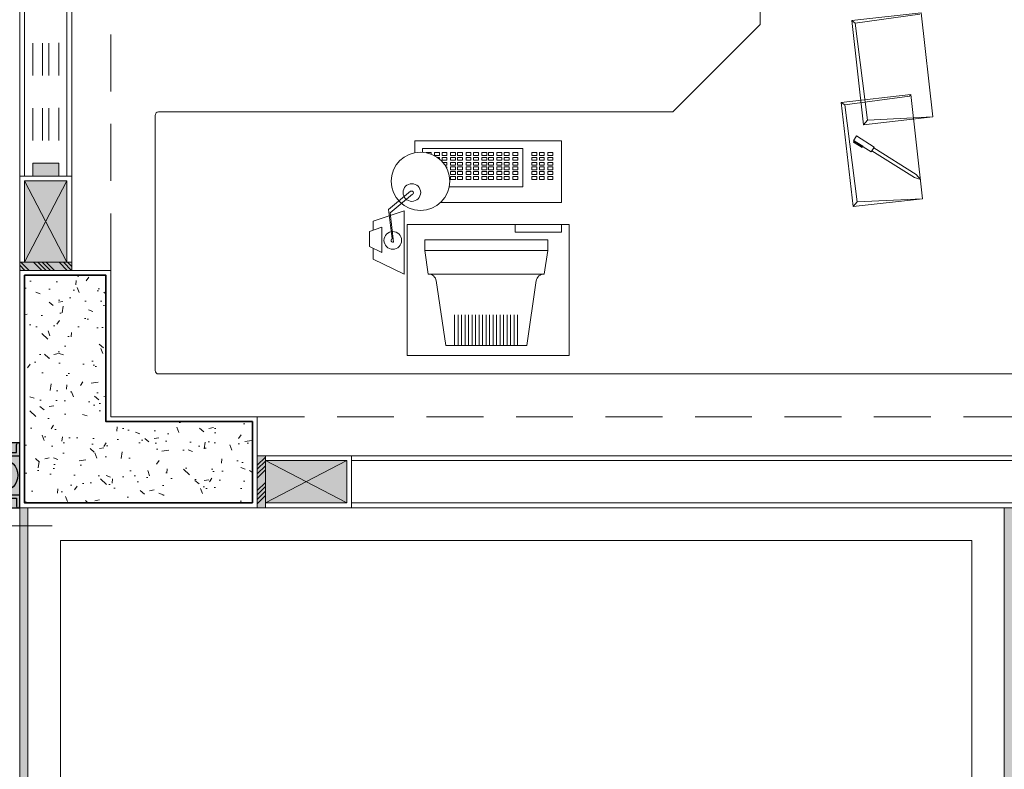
# Model space of a CAD drawing. Header units: millimetres. Extents: x -8931983 to 9630244, y 4 to 18563053.
# Tile 15 of 256: x 349103.76 to 349106.79, y 9281925.64 to 9281927.95. Entities that reach past the tile are written whole.
import ezdxf

# ---------------------------------------------------------------- set-up
doc = ezdxf.new("R2010")
doc.units = ezdxf.units.MM
for name, pattern in [('01 nivel$0$HIDDEN2', [0.1875, 0.125, -0.0625]), ('CONTINUA', [0]), ('DASHED2', [0.375, 0.25, -0.125])]:
    doc.linetypes.add(name, pattern=pattern)
for name, color, linetype, lineweight in [('.', 7, 'Continuous', 0), ('0_ CUNETAS', 151, 'Continuous', 5), ('0_MUROS 2 BAJOS', 150, 'Continuous', 9), ('0_PROYECCIONES 1', 1, 'DASHED2', 0), ('0_VANOS', 30, 'Continuous', 9), ('COLUMNAS', 3, 'Continuous', 35), ('COLUMNETAS TOP', 253, 'Continuous', 0), ('JUNTAS DE DILATACIÓN', 160, 'CONTINUA', 9), ('MURO', 133, 'Continuous', 15), ('TARRAJEO', 32, 'Continuous', 0), ('vereda', 254, 'Continuous', 5)]:
    doc.layers.add(name, color=color, linetype=linetype, lineweight=lineweight)
for name, color, linetype, lineweight, true_color in [('0_COLUMNA ACHURADO', 250, 'Continuous', 0, 0x363636), ('0_TEXTURA PISOS', 252, 'Continuous', 0, 0x8c8c8c), ('LMOBILIARIO', 252, 'Continuous', 5, 0x898989), ('tuberia des. fluvial ftt', 169, 'Continuous', 0, 0x232d53)]:
    doc.layers.add(name, color=color, linetype=linetype, lineweight=lineweight, true_color=true_color)

# ---------------------------------------------------------------- blocks, each defined once
blk = doc.blocks.new('JUNTA VEREDA')
at = {"layer": '.', "true_color": 0x939598}
h = blk.add_hatch(dxfattribs=at)
h.set_pattern_fill('ANGLE', color=252)
h.set_pattern_definition([(0, (0, 0), (0, 6.985), [5.08, -1.905]), (90, (0, 0), (-6.985, 4e-16), [5.08, -1.905])])
h.paths.add_polyline_path([(-0.01331989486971, 1.200000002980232), (0.0120801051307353, 1.200000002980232), (0.0120801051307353, 0), (-0.01331989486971, 0)])
h = blk.add_hatch(color=252, dxfattribs=at)
h.dxf.hatch_style = 1
h.paths.add_polyline_path([(0.0120801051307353, 1.200000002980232), (-0.01331989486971, 1.200000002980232), (-0.01331989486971, 0), (0.0120801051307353, 0)])
at = {"layer": '0_TEXTURA PISOS'}
h = blk.add_hatch(dxfattribs=at)
h.set_pattern_fill('ANGLE', color=256)
h.set_pattern_definition([(0, (-5477.766061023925, -1210.968031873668), (0, 6.985), [5.08, -1.905]), (90, (-5477.766061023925, -1210.968031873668), (-6.985, 4e-16), [5.08, -1.905])])
h.paths.add_polyline_path([(-0.01331989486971, 1.200000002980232), (0.0120801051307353, 1.200000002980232), (0.0120801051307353, 0), (-0.01331989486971, 0)])
at = {"layer": 'vereda'}
blk.add_lwpolyline([(-0.01331989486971, 1.200000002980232), (0.0120801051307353, 1.200000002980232), (0.0120801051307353, 0), (-0.01331989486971, 0)], close=True, dxfattribs=at)
blk = doc.blocks.new('VEREDAAAAA')
at = {"layer": 'vereda', "elevation": 1.018293e-09}
for points in [[(-19.00460000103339, -24.73000000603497), (-16.00460000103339, -24.73000000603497), (-16.00460000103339, -23.53000000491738), (-19.00460000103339, -23.53000000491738)], [(-18.90460000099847, -24.6300000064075), (-16.10460000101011, -24.6300000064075), (-16.10460000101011, -23.63000000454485), (-18.90460000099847, -23.63000000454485)]]:
    blk.add_lwpolyline(points, close=True, dxfattribs=at)
at = {"layer": 'vereda'}
for p in [(-19.01668010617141, -24.73000000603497, 1.018293e-09), (-15.99128010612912, -24.73000000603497, 1.018293e-09)]:
    blk.add_blockref('JUNTA VEREDA', p, dxfattribs=at)
blk = doc.blocks.new('*U823')
at = {"linetype": 'Continuous', "true_color": 0xbebebe}
blk.add_hatch(color=9, dxfattribs=at).paths.add_polyline_path([(3034.740149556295, 1351.188780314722), (3034.740149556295, 1351.268780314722), (3034.780149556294, 1351.268780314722), (3034.780149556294, 1351.188780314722)])
at = {"layer": '0_VANOS', "linetype": '01 nivel$0$HIDDEN2', "ltscale": 0.5}
for p, q in [((3032.170780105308, 1351.268780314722), (3034.739519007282, 1351.268780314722)), ((3032.171410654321, 1351.238780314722), (3034.740149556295, 1351.238780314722)), ((3032.171410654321, 1351.218780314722), (3034.740149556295, 1351.218780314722)), ((3032.171410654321, 1351.188780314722), (3034.740149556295, 1351.188780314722))]:
    blk.add_line(p, q, dxfattribs=at)
at = {"layer": '0_VANOS', "linetype": '01 nivel$0$HIDDEN2'}
blk.add_line((3034.740149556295, 1351.268780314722), (3034.780149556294, 1351.268780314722), dxfattribs=at)
at = {"layer": '0_VANOS', "linetype": 'Continuous'}
for p, q in [((3034.740149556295, 1351.188780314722), (3034.740149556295, 1351.268780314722)), ((3034.740149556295, 1351.268780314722), (3034.780149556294, 1351.268780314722)), ((3034.780149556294, 1351.268780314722), (3034.780149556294, 1351.188780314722)), ((3034.780149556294, 1351.188780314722), (3034.740149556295, 1351.188780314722))]:
    blk.add_line(p, q, dxfattribs=at)
blk = doc.blocks.new('montante')
at = {"linetype": 'Continuous', "true_color": 0xffffff}
blk.add_hatch(color=7, dxfattribs=at).paths.add_polyline_path([(-0.0945478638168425, 0.0999999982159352), (-0.0945478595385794, -0.1000000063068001), (0.0554521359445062, -0.1000000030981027), (0.0554521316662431, 0.1000000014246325)])
at = {"layer": '0_MUROS 2 BAJOS', "lineweight": 30}
blk.add_lwpolyline([(-0.0945478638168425, 0.0999999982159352), (-0.0945478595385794, -0.1000000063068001), (0.0554521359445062, -0.1000000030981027), (0.0554521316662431, 0.1000000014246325)], close=True, dxfattribs=at)
at = {"layer": 'tuberia des. fluvial ftt', "color": 6, "lineweight": 30}
for p, q in [((0.045457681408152, 0.0700000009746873), (0.045457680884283, 0.0949999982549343)), ((-1.5133992e-09, 0.0700000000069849), (0.045457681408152, 0.0700000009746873)), ((-1.3096724e-09, 0.0600000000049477), (0.0554576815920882, 0.0600000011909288)), ((1.2805685e-09, -0.0599999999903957), (0.0554576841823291, -0.0599999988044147)), ((1.4842954e-09, -0.069999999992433), (0.0454576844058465, -0.0699999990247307)), ((0.0454576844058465, -0.0699999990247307), (0.0454576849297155, -0.0950000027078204))]:
    blk.add_line(p, q, dxfattribs=at)
at = {"layer": 'tuberia des. fluvial ftt', "color": 4, "lineweight": 30}
blk.add_circle((0, 0), 0.05, dxfattribs=at)
at = {"layer": 'tuberia des. fluvial ftt', "color": 6, "lineweight": 30}
for centre, radius, start, end in [((0.0504576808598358, 0.0949999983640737), 0.0049999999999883, 1.2256320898e-06, 180.0000012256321), ((0, 7.276e-12), 0.0699999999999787, 90.00000122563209, 270.0000012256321), ((0, 7.276e-12), 0.06, 90.00000122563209, 270.0000012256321), ((0.0504576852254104, -0.095000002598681), 0.0049999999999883, 180.0000012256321, 1.2256320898e-06)]:
    blk.add_arc(centre, radius, start, end, dxfattribs=at)
blk = doc.blocks.new('escritorio admi')
at = {"layer": 'LMOBILIARIO', "lineweight": 0}
for p, q in [((-2.59113329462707, 1.8626451e-09), (-0.7316918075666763, 1.8626451e-09)), ((-0.7316918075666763, 1.8626451e-09), (0.0526130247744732, 1.8626451e-09)), ((-2.601877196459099, -0.7950487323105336), (-2.601877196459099, -0.0107439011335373)), ((-1.329933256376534, -0.0568057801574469), (-1.82755111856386, -0.0568057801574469)), ((-1.82755111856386, -0.0568057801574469), (-1.82755111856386, -0.4596392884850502)), ((-1.329933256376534, -0.4596392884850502), (-1.329933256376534, -0.0568057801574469)), ((-1.70910457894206, -0.087617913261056), (-1.738365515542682, -0.2873768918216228)), ((-1.460155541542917, -0.087617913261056), (-1.70910457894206, -0.087617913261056)), ((-1.681802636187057, -0.087617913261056), (-1.681802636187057, -0.1819379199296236)), ((-1.671058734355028, -0.087617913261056), (-1.671058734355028, -0.1819379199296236)), ((-1.660314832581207, -0.087617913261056), (-1.660314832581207, -0.1819379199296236)), ((-1.649570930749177, -0.087617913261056), (-1.649570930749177, -0.1819379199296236)), ((-1.638827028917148, -0.087617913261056), (-1.638827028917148, -0.1819379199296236)), ((-1.628083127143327, -0.087617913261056), (-1.628083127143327, -0.1819379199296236)), ((-1.617339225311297, -0.087617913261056), (-1.617339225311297, -0.1819379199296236)), ((-1.606595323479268, -0.087617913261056), (-1.606595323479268, -0.1819379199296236)), ((-1.595851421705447, -0.087617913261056), (-1.595851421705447, -0.1819379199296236)), ((-1.585107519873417, -0.087617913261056), (-1.585107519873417, -0.1819379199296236)), ((-1.574363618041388, -0.087617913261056), (-1.574363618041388, -0.1819379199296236)), ((-1.563619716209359, -0.087617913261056), (-1.563619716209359, -0.1819379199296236)), ((-1.563619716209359, -0.087617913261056), (-1.563619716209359, -0.1819379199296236)), ((-1.552875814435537, -0.087617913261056), (-1.552875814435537, -0.1819379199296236)), ((-1.542131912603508, -0.087617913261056), (-1.542131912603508, -0.1819379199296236)), ((-1.531388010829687, -0.087617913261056), (-1.531388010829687, -0.1819379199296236)), ((-1.520644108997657, -0.087617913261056), (-1.520644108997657, -0.1819379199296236)), ((-1.509900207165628, -0.087617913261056), (-1.509900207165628, -0.1819379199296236)), ((-1.499156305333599, -0.087617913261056), (-1.499156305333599, -0.1819379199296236)), ((-1.488412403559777, -0.087617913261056), (-1.488412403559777, -0.1819379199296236)), ((-1.460155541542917, -0.087617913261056), (-1.430894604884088, -0.2873768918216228)), ((-1.836677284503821, -0.3069641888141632), (-1.931816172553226, -0.3530959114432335)), ((-1.836677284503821, -0.5016217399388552), (-1.836677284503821, -0.3069641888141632)), ((-1.762947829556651, -0.3069371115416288), (-1.773564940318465, -0.3794181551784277)), ((-1.762947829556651, -0.3069371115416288), (-1.406312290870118, -0.3069371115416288)), ((-1.395379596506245, -0.3794181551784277), (-1.406312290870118, -0.3069371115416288)), ((-1.931816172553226, -0.3858564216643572), (-1.931816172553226, -0.3530959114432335)), ((-1.905373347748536, -0.3730346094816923), (-1.943428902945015, -0.3914872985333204)), ((-1.943428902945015, -0.4383431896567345), (-1.943428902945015, -0.3914872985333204)), ((-1.905373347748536, -0.4508976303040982), (-1.905373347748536, -0.3730346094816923)), ((-1.395379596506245, -0.3794181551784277), (-1.773564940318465, -0.3794181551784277)), ((-1.773564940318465, -0.3794181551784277), (-1.773564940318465, -0.4129239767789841)), ((-1.395379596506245, -0.4129239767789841), (-1.395379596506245, -0.3794181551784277)), ((-1.873541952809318, -0.4157294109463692), (-1.884615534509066, -0.505388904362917)), ((-1.869825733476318, -0.4056486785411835), (-1.879595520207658, -0.495788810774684)), ((-1.773564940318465, -0.4129239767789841), (-1.395379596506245, -0.4129239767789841)), ((-1.943428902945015, -0.4383431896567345), (-1.905373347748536, -0.4508976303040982)), ((-1.931816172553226, -0.4702356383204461), (-1.931816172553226, -0.4421742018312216)), ((-1.353629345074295, -0.4359431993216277), (-1.49580587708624, -0.4359431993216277)), ((-1.49580587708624, -0.4359431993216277), (-1.49580587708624, -0.4596392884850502)), ((-1.353629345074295, -0.4596392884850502), (-1.353629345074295, -0.4359431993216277)), ((-1.931816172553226, -0.4702356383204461), (-1.836677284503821, -0.5016217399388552)), ((-1.82755111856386, -0.4596392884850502), (-1.329933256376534, -0.4596392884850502)), ((-1.884615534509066, -0.505388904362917), (-1.816842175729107, -0.5616009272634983)), ((-1.879595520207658, -0.495788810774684), (-1.810683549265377, -0.5527973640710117)), ((-1.353736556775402, -0.5276283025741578), (-1.724368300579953, -0.5276283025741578)), ((-1.353736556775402, -0.7171970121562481), (-1.353736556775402, -0.5276283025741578)), ((-0.4936219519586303, -0.8346970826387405), (-0.4574385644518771, -0.5144174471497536)), ((-0.4828057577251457, -0.8271514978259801), (-0.4451534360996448, -0.5291844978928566)), ((-0.4574385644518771, -0.5144174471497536), (-0.2439188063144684, -0.5385397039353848)), ((-0.4574385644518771, -0.5144174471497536), (-0.4451534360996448, -0.5291844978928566)), ((-0.4451534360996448, -0.5291844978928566), (-0.2439188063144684, -0.5385397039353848)), ((-0.2439188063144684, -0.5385397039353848), (-0.2801021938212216, -0.8588193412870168)), ((-1.472217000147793, -0.5750204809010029), (-1.698466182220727, -0.5750204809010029)), ((-1.694537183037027, -0.6067374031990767), (-1.694537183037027, -0.5981032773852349)), ((-1.694537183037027, -0.5981032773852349), (-1.679251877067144, -0.5981032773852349)), ((-1.679251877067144, -0.5981032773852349), (-1.679251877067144, -0.6067374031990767)), ((-1.672606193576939, -0.6067374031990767), (-1.672606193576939, -0.5981032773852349)), ((-1.672606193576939, -0.5981032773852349), (-1.657320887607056, -0.5981032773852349)), ((-1.657320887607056, -0.5981032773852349), (-1.657320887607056, -0.6067374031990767)), ((-1.646687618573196, -0.6067374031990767), (-1.646687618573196, -0.5981032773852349)), ((-1.646687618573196, -0.5981032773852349), (-1.631402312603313, -0.5981032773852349)), ((-1.631402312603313, -0.5981032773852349), (-1.631402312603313, -0.6067374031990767)), ((-1.624091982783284, -0.6067374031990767), (-1.624091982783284, -0.5981032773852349)), ((-1.624091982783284, -0.5981032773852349), (-1.608806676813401, -0.5981032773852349)), ((-1.608806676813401, -0.5981032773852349), (-1.608806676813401, -0.6067374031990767)), ((-1.59817340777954, -0.6067374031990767), (-1.59817340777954, -0.5981032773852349)), ((-1.59817340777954, -0.5981032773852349), (-1.582888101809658, -0.5981032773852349)), ((-1.582888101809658, -0.5981032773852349), (-1.582888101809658, -0.6067374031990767)), ((-1.577571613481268, -0.6067374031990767), (-1.577571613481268, -0.5981032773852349)), ((-1.577571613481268, -0.5981032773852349), (-1.562286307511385, -0.5981032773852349)), ((-1.562286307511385, -0.5981032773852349), (-1.562286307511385, -0.6067374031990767)), ((-1.551653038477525, -0.6067374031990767), (-1.551653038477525, -0.5981032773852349)), ((-1.551653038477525, -0.5981032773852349), (-1.536367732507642, -0.5981032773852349)), ((-1.536367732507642, -0.5981032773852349), (-1.536367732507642, -0.6067374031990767)), ((-1.529057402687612, -0.6067374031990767), (-1.529057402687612, -0.5981032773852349)), ((-1.529057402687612, -0.5981032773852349), (-1.51377209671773, -0.5981032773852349)), ((-1.51377209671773, -0.5981032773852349), (-1.51377209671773, -0.6067374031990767)), ((-1.503138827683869, -0.6067374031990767), (-1.503138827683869, -0.5981032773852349)), ((-1.503138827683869, -0.5981032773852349), (-1.487853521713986, -0.5981032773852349)), ((-1.487853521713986, -0.5981032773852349), (-1.487853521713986, -0.6067374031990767)), ((-1.472217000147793, -0.6935009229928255), (-1.472217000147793, -0.5750204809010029)), ((-1.443991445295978, -0.6067374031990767), (-1.443991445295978, -0.5981032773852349)), ((-1.443991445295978, -0.5981032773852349), (-1.428706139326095, -0.5981032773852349)), ((-1.428706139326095, -0.5981032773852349), (-1.428706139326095, -0.6067374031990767)), ((-1.421395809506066, -0.6067374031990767), (-1.421395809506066, -0.5981032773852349)), ((-1.421395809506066, -0.5981032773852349), (-1.406110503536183, -0.5981032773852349)), ((-1.406110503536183, -0.5981032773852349), (-1.406110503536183, -0.6067374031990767)), ((-1.395477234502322, -0.6067374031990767), (-1.395477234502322, -0.5981032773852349)), ((-1.395477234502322, -0.5981032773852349), (-1.38019192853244, -0.5981032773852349)), ((-1.38019192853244, -0.5981032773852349), (-1.38019192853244, -0.6067374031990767)), ((-0.3993410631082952, -0.6861912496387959), (-0.2690495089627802, -0.6039208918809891)), ((-0.2499220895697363, -0.5975307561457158), (-0.2690495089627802, -0.6039208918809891)), ((-0.2633132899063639, -0.6130053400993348), (-0.2499220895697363, -0.5975307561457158)), ((-1.705170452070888, -0.6302509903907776), (-1.705170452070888, -0.6366246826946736)), ((-1.679251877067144, -0.6067374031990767), (-1.694537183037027, -0.6067374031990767)), ((-1.694537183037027, -0.6220131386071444), (-1.694537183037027, -0.6133790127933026)), ((-1.694537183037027, -0.6133790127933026), (-1.679251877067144, -0.6133790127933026)), ((-1.679251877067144, -0.6220131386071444), (-1.694537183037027, -0.6220131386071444)), ((-1.694537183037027, -0.6366246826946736), (-1.694537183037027, -0.6279905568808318)), ((-1.694537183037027, -0.6279905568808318), (-1.679251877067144, -0.6279905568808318)), ((-1.679251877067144, -0.6133790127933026), (-1.679251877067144, -0.6220131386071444)), ((-1.679251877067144, -0.6279905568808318), (-1.679251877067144, -0.6366246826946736)), ((-1.657320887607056, -0.6067374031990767), (-1.672606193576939, -0.6067374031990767)), ((-1.672606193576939, -0.6220131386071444), (-1.672606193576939, -0.6133790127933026)), ((-1.672606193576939, -0.6133790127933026), (-1.657320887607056, -0.6133790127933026)), ((-1.657320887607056, -0.6220131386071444), (-1.672606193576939, -0.6220131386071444)), ((-1.672606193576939, -0.6366246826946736), (-1.672606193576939, -0.6279905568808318)), ((-1.672606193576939, -0.6279905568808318), (-1.657320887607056, -0.6279905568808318)), ((-1.657320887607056, -0.6133790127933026), (-1.657320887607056, -0.6220131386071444)), ((-1.657320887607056, -0.6279905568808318), (-1.657320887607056, -0.6366246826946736)), ((-1.631402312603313, -0.6067374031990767), (-1.646687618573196, -0.6067374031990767)), ((-1.646687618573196, -0.6220131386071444), (-1.646687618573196, -0.6133790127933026)), ((-1.646687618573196, -0.6133790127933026), (-1.631402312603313, -0.6133790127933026)), ((-1.631402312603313, -0.6220131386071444), (-1.646687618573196, -0.6220131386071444)), ((-1.646687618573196, -0.6366246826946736), (-1.646687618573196, -0.6279905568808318)), ((-1.646687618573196, -0.6279905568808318), (-1.631402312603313, -0.6279905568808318)), ((-1.631402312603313, -0.6133790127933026), (-1.631402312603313, -0.6220131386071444)), ((-1.631402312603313, -0.6279905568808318), (-1.631402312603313, -0.6366246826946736)), ((-1.608806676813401, -0.6067374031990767), (-1.624091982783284, -0.6067374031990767)), ((-1.624091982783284, -0.6220131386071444), (-1.624091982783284, -0.6133790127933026)), ((-1.624091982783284, -0.6133790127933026), (-1.608806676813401, -0.6133790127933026)), ((-1.608806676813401, -0.6220131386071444), (-1.624091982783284, -0.6220131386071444)), ((-1.624091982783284, -0.6366246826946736), (-1.624091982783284, -0.6279905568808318)), ((-1.624091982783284, -0.6279905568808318), (-1.608806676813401, -0.6279905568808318)), ((-1.608806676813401, -0.6133790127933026), (-1.608806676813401, -0.6220131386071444)), ((-1.608806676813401, -0.6279905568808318), (-1.608806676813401, -0.6366246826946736)), ((-1.582888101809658, -0.6067374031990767), (-1.59817340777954, -0.6067374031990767)), ((-1.59817340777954, -0.6220131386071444), (-1.59817340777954, -0.6133790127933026)), ((-1.59817340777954, -0.6133790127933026), (-1.582888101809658, -0.6133790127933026)), ((-1.582888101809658, -0.6220131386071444), (-1.59817340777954, -0.6220131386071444)), ((-1.59817340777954, -0.6366246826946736), (-1.59817340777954, -0.6279905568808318)), ((-1.59817340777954, -0.6279905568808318), (-1.582888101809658, -0.6279905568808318)), ((-1.582888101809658, -0.6133790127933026), (-1.582888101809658, -0.6220131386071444)), ((-1.582888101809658, -0.6279905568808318), (-1.582888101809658, -0.6366246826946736)), ((-1.562286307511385, -0.6067374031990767), (-1.577571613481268, -0.6067374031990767)), ((-1.577571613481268, -0.6220131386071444), (-1.577571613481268, -0.6133790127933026)), ((-1.577571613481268, -0.6133790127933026), (-1.562286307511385, -0.6133790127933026)), ((-1.562286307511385, -0.6220131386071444), (-1.577571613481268, -0.6220131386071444)), ((-1.577571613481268, -0.6366246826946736), (-1.577571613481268, -0.6279905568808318)), ((-1.577571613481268, -0.6279905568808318), (-1.562286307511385, -0.6279905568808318)), ((-1.562286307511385, -0.6133790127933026), (-1.562286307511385, -0.6220131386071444)), ((-1.562286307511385, -0.6279905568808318), (-1.562286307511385, -0.6366246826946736)), ((-1.536367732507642, -0.6067374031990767), (-1.551653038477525, -0.6067374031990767)), ((-1.551653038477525, -0.6220131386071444), (-1.551653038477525, -0.6133790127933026)), ((-1.551653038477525, -0.6133790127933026), (-1.536367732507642, -0.6133790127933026)), ((-1.536367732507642, -0.6220131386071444), (-1.551653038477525, -0.6220131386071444)), ((-1.551653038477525, -0.6366246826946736), (-1.551653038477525, -0.6279905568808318)), ((-1.551653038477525, -0.6279905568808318), (-1.536367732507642, -0.6279905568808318)), ((-1.536367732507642, -0.6133790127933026), (-1.536367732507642, -0.6220131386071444)), ((-1.536367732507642, -0.6279905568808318), (-1.536367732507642, -0.6366246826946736)), ((-1.51377209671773, -0.6067374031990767), (-1.529057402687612, -0.6067374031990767)), ((-1.529057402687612, -0.6220131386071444), (-1.529057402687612, -0.6133790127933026)), ((-1.529057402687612, -0.6133790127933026), (-1.51377209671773, -0.6133790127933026)), ((-1.51377209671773, -0.6220131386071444), (-1.529057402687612, -0.6220131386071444)), ((-1.529057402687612, -0.6366246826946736), (-1.529057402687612, -0.6279905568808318)), ((-1.529057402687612, -0.6279905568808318), (-1.51377209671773, -0.6279905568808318)), ((-1.51377209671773, -0.6133790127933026), (-1.51377209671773, -0.6220131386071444)), ((-1.51377209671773, -0.6279905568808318), (-1.51377209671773, -0.6366246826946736)), ((-1.487853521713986, -0.6067374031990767), (-1.503138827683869, -0.6067374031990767)), ((-1.503138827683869, -0.6220131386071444), (-1.503138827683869, -0.6133790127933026)), ((-1.503138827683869, -0.6133790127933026), (-1.487853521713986, -0.6133790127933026)), ((-1.487853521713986, -0.6220131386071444), (-1.503138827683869, -0.6220131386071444)), ((-1.503138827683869, -0.6366246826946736), (-1.503138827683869, -0.6279905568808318)), ((-1.503138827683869, -0.6279905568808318), (-1.487853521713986, -0.6279905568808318)), ((-1.487853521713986, -0.6133790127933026), (-1.487853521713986, -0.6220131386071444)), ((-1.487853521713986, -0.6279905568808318), (-1.487853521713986, -0.6366246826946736)), ((-1.428706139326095, -0.6067374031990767), (-1.443991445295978, -0.6067374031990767)), ((-1.443991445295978, -0.6220131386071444), (-1.443991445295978, -0.6133790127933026)), ((-1.443991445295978, -0.6133790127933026), (-1.428706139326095, -0.6133790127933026)), ((-1.428706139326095, -0.6220131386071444), (-1.443991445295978, -0.6220131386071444)), ((-1.443991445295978, -0.6366246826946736), (-1.443991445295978, -0.6279905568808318)), ((-1.443991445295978, -0.6279905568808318), (-1.428706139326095, -0.6279905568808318)), ((-1.428706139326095, -0.6133790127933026), (-1.428706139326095, -0.6220131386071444)), ((-1.428706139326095, -0.6279905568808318), (-1.428706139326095, -0.6366246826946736)), ((-1.406110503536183, -0.6067374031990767), (-1.421395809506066, -0.6067374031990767)), ((-1.421395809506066, -0.6220131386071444), (-1.421395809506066, -0.6133790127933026)), ((-1.421395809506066, -0.6133790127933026), (-1.406110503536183, -0.6133790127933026)), ((-1.406110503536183, -0.6220131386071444), (-1.421395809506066, -0.6220131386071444)), ((-1.421395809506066, -0.6366246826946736), (-1.421395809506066, -0.6279905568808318)), ((-1.421395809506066, -0.6279905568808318), (-1.406110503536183, -0.6279905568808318)), ((-1.406110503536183, -0.6133790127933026), (-1.406110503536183, -0.6220131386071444)), ((-1.406110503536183, -0.6279905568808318), (-1.406110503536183, -0.6366246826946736)), ((-1.38019192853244, -0.6067374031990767), (-1.395477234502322, -0.6067374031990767)), ((-1.395477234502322, -0.6220131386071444), (-1.395477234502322, -0.6133790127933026)), ((-1.395477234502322, -0.6133790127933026), (-1.38019192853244, -0.6133790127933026)), ((-1.38019192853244, -0.6220131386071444), (-1.395477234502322, -0.6220131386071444)), ((-1.395477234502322, -0.6366246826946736), (-1.395477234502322, -0.6279905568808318)), ((-1.395477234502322, -0.6279905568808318), (-1.38019192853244, -0.6279905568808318)), ((-1.38019192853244, -0.6133790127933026), (-1.38019192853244, -0.6220131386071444)), ((-1.38019192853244, -0.6279905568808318), (-1.38019192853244, -0.6366246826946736)), ((-0.3936048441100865, -0.6952756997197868), (-0.2633132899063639, -0.6130053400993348)), ((-1.7277660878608, -0.660184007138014), (-1.7277660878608, -0.665847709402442)), ((-1.72045575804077, -0.665847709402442), (-1.72045575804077, -0.6572135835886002)), ((-1.72045575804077, -0.6572135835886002), (-1.705170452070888, -0.6572135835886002)), ((-1.705170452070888, -0.6505719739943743), (-1.718226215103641, -0.6505719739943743)), ((-1.711719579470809, -0.6419378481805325), (-1.705170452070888, -0.6419378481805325)), ((-1.705170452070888, -0.6366246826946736), (-1.708456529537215, -0.6366246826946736)), ((-1.705170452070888, -0.6419378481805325), (-1.705170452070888, -0.6505719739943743)), ((-1.705170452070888, -0.6572135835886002), (-1.705170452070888, -0.665847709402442)), ((-1.679251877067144, -0.6366246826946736), (-1.694537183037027, -0.6366246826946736)), ((-1.694537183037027, -0.6505719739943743), (-1.694537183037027, -0.6419378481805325)), ((-1.694537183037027, -0.6419378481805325), (-1.679251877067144, -0.6419378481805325)), ((-1.679251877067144, -0.6505719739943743), (-1.694537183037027, -0.6505719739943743)), ((-1.694537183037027, -0.665847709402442), (-1.694537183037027, -0.6572135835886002)), ((-1.694537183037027, -0.6572135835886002), (-1.679251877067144, -0.6572135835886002)), ((-1.679251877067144, -0.6419378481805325), (-1.679251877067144, -0.6505719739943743)), ((-1.679251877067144, -0.6572135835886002), (-1.679251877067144, -0.665847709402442)), ((-1.657320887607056, -0.6366246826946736), (-1.672606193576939, -0.6366246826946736)), ((-1.672606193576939, -0.6505719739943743), (-1.672606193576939, -0.6419378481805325)), ((-1.672606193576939, -0.6419378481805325), (-1.657320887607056, -0.6419378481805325)), ((-1.657320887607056, -0.6505719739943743), (-1.672606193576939, -0.6505719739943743)), ((-1.672606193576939, -0.665847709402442), (-1.672606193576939, -0.6572135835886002)), ((-1.672606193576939, -0.6572135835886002), (-1.657320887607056, -0.6572135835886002)), ((-1.657320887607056, -0.6419378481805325), (-1.657320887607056, -0.6505719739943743)), ((-1.657320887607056, -0.6572135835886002), (-1.657320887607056, -0.665847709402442)), ((-1.631402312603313, -0.6366246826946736), (-1.646687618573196, -0.6366246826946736)), ((-1.646687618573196, -0.6505719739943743), (-1.646687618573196, -0.6419378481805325)), ((-1.646687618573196, -0.6419378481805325), (-1.631402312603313, -0.6419378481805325)), ((-1.631402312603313, -0.6505719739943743), (-1.646687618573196, -0.6505719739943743)), ((-1.646687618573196, -0.665847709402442), (-1.646687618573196, -0.6572135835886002)), ((-1.646687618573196, -0.6572135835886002), (-1.631402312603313, -0.6572135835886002)), ((-1.631402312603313, -0.6419378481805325), (-1.631402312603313, -0.6505719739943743)), ((-1.631402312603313, -0.6572135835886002), (-1.631402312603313, -0.665847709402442)), ((-1.608806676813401, -0.6366246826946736), (-1.624091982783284, -0.6366246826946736)), ((-1.624091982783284, -0.6505719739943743), (-1.624091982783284, -0.6419378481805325)), ((-1.624091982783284, -0.6419378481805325), (-1.608806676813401, -0.6419378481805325)), ((-1.608806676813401, -0.6505719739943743), (-1.624091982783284, -0.6505719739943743)), ((-1.624091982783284, -0.665847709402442), (-1.624091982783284, -0.6572135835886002)), ((-1.624091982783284, -0.6572135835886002), (-1.608806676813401, -0.6572135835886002)), ((-1.608806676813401, -0.6419378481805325), (-1.608806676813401, -0.6505719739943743)), ((-1.608806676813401, -0.6572135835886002), (-1.608806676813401, -0.665847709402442)), ((-1.582888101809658, -0.6366246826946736), (-1.59817340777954, -0.6366246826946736)), ((-1.59817340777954, -0.6505719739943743), (-1.59817340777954, -0.6419378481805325)), ((-1.59817340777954, -0.6419378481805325), (-1.582888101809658, -0.6419378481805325)), ((-1.582888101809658, -0.6505719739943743), (-1.59817340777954, -0.6505719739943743)), ((-1.59817340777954, -0.665847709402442), (-1.59817340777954, -0.6572135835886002)), ((-1.59817340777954, -0.6572135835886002), (-1.582888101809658, -0.6572135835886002)), ((-1.582888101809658, -0.6419378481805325), (-1.582888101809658, -0.6505719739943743)), ((-1.582888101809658, -0.6572135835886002), (-1.582888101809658, -0.665847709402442)), ((-1.562286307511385, -0.6366246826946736), (-1.577571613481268, -0.6366246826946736)), ((-1.577571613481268, -0.6505719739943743), (-1.577571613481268, -0.6419378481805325)), ((-1.577571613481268, -0.6419378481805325), (-1.562286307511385, -0.6419378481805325)), ((-1.562286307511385, -0.6505719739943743), (-1.577571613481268, -0.6505719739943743)), ((-1.577571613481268, -0.665847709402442), (-1.577571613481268, -0.6572135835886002)), ((-1.577571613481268, -0.6572135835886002), (-1.562286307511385, -0.6572135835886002)), ((-1.562286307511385, -0.6419378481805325), (-1.562286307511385, -0.6505719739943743)), ((-1.562286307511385, -0.6572135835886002), (-1.562286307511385, -0.665847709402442)), ((-1.536367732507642, -0.6366246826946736), (-1.551653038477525, -0.6366246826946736)), ((-1.551653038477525, -0.6505719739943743), (-1.551653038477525, -0.6419378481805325)), ((-1.551653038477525, -0.6419378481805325), (-1.536367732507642, -0.6419378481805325)), ((-1.536367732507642, -0.6505719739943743), (-1.551653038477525, -0.6505719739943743)), ((-1.551653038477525, -0.665847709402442), (-1.551653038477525, -0.6572135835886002)), ((-1.551653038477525, -0.6572135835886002), (-1.536367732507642, -0.6572135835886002)), ((-1.536367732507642, -0.6419378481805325), (-1.536367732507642, -0.6505719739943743)), ((-1.536367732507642, -0.6572135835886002), (-1.536367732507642, -0.665847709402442)), ((-1.51377209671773, -0.6366246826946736), (-1.529057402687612, -0.6366246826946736)), ((-1.529057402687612, -0.6505719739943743), (-1.529057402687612, -0.6419378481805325)), ((-1.529057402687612, -0.6419378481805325), (-1.51377209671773, -0.6419378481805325)), ((-1.51377209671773, -0.6505719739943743), (-1.529057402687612, -0.6505719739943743)), ((-1.529057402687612, -0.665847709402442), (-1.529057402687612, -0.6572135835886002)), ((-1.529057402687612, -0.6572135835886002), (-1.51377209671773, -0.6572135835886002)), ((-1.51377209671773, -0.6419378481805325), (-1.51377209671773, -0.6505719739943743)), ((-1.51377209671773, -0.6572135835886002), (-1.51377209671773, -0.665847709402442)), ((-1.487853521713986, -0.6366246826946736), (-1.503138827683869, -0.6366246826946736)), ((-1.503138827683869, -0.6505719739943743), (-1.503138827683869, -0.6419378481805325)), ((-1.503138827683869, -0.6419378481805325), (-1.487853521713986, -0.6419378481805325)), ((-1.487853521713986, -0.6505719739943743), (-1.503138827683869, -0.6505719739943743)), ((-1.503138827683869, -0.665847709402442), (-1.503138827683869, -0.6572135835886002)), ((-1.503138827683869, -0.6572135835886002), (-1.487853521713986, -0.6572135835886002)), ((-1.487853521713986, -0.6419378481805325), (-1.487853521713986, -0.6505719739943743)), ((-1.487853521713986, -0.6572135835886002), (-1.487853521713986, -0.665847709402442)), ((-1.428706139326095, -0.6366246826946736), (-1.443991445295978, -0.6366246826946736)), ((-1.443991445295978, -0.6505719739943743), (-1.443991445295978, -0.6419378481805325)), ((-1.443991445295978, -0.6419378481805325), (-1.428706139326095, -0.6419378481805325)), ((-1.428706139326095, -0.6505719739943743), (-1.443991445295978, -0.6505719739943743)), ((-1.443991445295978, -0.665847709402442), (-1.443991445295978, -0.6572135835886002)), ((-1.443991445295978, -0.6572135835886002), (-1.428706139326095, -0.6572135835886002)), ((-1.428706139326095, -0.6419378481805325), (-1.428706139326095, -0.6505719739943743)), ((-1.428706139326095, -0.6572135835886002), (-1.428706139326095, -0.665847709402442)), ((-1.406110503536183, -0.6366246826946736), (-1.421395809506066, -0.6366246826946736)), ((-1.421395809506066, -0.6505719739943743), (-1.421395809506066, -0.6419378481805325)), ((-1.421395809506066, -0.6419378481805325), (-1.406110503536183, -0.6419378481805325)), ((-1.406110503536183, -0.6505719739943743), (-1.421395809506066, -0.6505719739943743)), ((-1.421395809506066, -0.665847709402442), (-1.421395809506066, -0.6572135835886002)), ((-1.421395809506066, -0.6572135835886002), (-1.406110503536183, -0.6572135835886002)), ((-1.406110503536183, -0.6419378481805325), (-1.406110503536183, -0.6505719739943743)), ((-1.406110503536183, -0.6572135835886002), (-1.406110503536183, -0.665847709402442)), ((-1.38019192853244, -0.6366246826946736), (-1.395477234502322, -0.6366246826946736)), ((-1.395477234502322, -0.6505719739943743), (-1.395477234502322, -0.6419378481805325)), ((-1.395477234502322, -0.6419378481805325), (-1.38019192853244, -0.6419378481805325)), ((-1.38019192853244, -0.6505719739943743), (-1.395477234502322, -0.6505719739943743)), ((-1.395477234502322, -0.665847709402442), (-1.395477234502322, -0.6572135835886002)), ((-1.395477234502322, -0.6572135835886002), (-1.38019192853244, -0.6572135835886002)), ((-1.38019192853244, -0.6419378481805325), (-1.38019192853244, -0.6505719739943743)), ((-1.38019192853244, -0.6572135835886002), (-1.38019192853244, -0.665847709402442)), ((-1.803962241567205, -0.680358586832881), (-1.803962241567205, -0.7171970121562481)), ((-1.780266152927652, -0.681859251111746), (-1.780266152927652, -0.6935009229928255)), ((-1.780266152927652, -0.6935009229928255), (-1.472217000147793, -0.6935009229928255)), ((-1.768969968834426, -0.6804592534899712), (-1.768969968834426, -0.6803476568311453)), ((-1.753684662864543, -0.6804592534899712), (-1.768969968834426, -0.6804592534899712)), ((-1.753684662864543, -0.6758615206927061), (-1.753684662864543, -0.6804592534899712)), ((-1.743051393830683, -0.6804592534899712), (-1.743051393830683, -0.6718251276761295)), ((-1.743051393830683, -0.6718251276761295), (-1.7277660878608, -0.6718251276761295)), ((-1.7277660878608, -0.6804592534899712), (-1.743051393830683, -0.6804592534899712)), ((-1.7277660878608, -0.665847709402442), (-1.735029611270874, -0.665847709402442)), ((-1.7277660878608, -0.6718251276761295), (-1.7277660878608, -0.6804592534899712)), ((-1.705170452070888, -0.665847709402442), (-1.72045575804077, -0.665847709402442)), ((-1.72045575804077, -0.6804592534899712), (-1.72045575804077, -0.6718251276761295)), ((-1.72045575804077, -0.6718251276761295), (-1.705170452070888, -0.6718251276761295)), ((-1.705170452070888, -0.6804592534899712), (-1.72045575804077, -0.6804592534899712)), ((-1.705170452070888, -0.6718251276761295), (-1.705170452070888, -0.6804592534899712)), ((-1.679251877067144, -0.665847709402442), (-1.694537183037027, -0.665847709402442)), ((-1.694537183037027, -0.6804592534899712), (-1.694537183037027, -0.6718251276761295)), ((-1.694537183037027, -0.6718251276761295), (-1.679251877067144, -0.6718251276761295)), ((-1.679251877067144, -0.6804592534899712), (-1.694537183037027, -0.6804592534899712)), ((-1.679251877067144, -0.6718251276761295), (-1.679251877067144, -0.6804592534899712)), ((-1.657320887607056, -0.665847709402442), (-1.672606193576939, -0.665847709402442)), ((-1.672606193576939, -0.6804592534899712), (-1.672606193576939, -0.6718251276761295)), ((-1.672606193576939, -0.6718251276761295), (-1.657320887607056, -0.6718251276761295)), ((-1.657320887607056, -0.6804592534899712), (-1.672606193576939, -0.6804592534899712)), ((-1.657320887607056, -0.6718251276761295), (-1.657320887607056, -0.6804592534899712)), ((-1.631402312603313, -0.665847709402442), (-1.646687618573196, -0.665847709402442)), ((-1.646687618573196, -0.6804592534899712), (-1.646687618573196, -0.6718251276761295)), ((-1.646687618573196, -0.6718251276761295), (-1.631402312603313, -0.6718251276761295)), ((-1.631402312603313, -0.6804592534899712), (-1.646687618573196, -0.6804592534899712)), ((-1.631402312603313, -0.6718251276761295), (-1.631402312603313, -0.6804592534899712)), ((-1.608806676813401, -0.665847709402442), (-1.624091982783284, -0.665847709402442)), ((-1.624091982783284, -0.6804592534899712), (-1.624091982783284, -0.6718251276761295)), ((-1.624091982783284, -0.6718251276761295), (-1.608806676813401, -0.6718251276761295)), ((-1.608806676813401, -0.6804592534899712), (-1.624091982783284, -0.6804592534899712)), ((-1.608806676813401, -0.6718251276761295), (-1.608806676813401, -0.6804592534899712)), ((-1.582888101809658, -0.665847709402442), (-1.59817340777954, -0.665847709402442)), ((-1.59817340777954, -0.6804592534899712), (-1.59817340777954, -0.6718251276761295)), ((-1.59817340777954, -0.6718251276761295), (-1.582888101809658, -0.6718251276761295)), ((-1.582888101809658, -0.6804592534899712), (-1.59817340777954, -0.6804592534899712)), ((-1.582888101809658, -0.6718251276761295), (-1.582888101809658, -0.6804592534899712)), ((-1.562286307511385, -0.665847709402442), (-1.577571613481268, -0.665847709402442)), ((-1.577571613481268, -0.6804592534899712), (-1.577571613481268, -0.6718251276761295)), ((-1.577571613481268, -0.6718251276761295), (-1.562286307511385, -0.6718251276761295)), ((-1.562286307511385, -0.6804592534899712), (-1.577571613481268, -0.6804592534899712)), ((-1.562286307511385, -0.6718251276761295), (-1.562286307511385, -0.6804592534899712)), ((-1.536367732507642, -0.665847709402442), (-1.551653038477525, -0.665847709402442)), ((-1.551653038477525, -0.6804592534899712), (-1.551653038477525, -0.6718251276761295)), ((-1.551653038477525, -0.6718251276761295), (-1.536367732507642, -0.6718251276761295)), ((-1.536367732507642, -0.6804592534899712), (-1.551653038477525, -0.6804592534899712)), ((-1.536367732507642, -0.6718251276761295), (-1.536367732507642, -0.6804592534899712)), ((-1.51377209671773, -0.665847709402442), (-1.529057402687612, -0.665847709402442)), ((-1.529057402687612, -0.6804592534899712), (-1.529057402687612, -0.6718251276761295)), ((-1.529057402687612, -0.6718251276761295), (-1.51377209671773, -0.6718251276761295)), ((-1.51377209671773, -0.6804592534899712), (-1.529057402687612, -0.6804592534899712)), ((-1.51377209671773, -0.6718251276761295), (-1.51377209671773, -0.6804592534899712)), ((-1.487853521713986, -0.665847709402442), (-1.503138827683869, -0.665847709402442)), ((-1.503138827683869, -0.6804592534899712), (-1.503138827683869, -0.6718251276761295)), ((-1.503138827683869, -0.6718251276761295), (-1.487853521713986, -0.6718251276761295)), ((-1.487853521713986, -0.6804592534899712), (-1.503138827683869, -0.6804592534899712)), ((-1.487853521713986, -0.6718251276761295), (-1.487853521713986, -0.6804592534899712)), ((-1.428706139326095, -0.665847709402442), (-1.443991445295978, -0.665847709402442)), ((-1.443991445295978, -0.6804592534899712), (-1.443991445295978, -0.6718251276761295)), ((-1.443991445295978, -0.6718251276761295), (-1.428706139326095, -0.6718251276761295)), ((-1.428706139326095, -0.6804592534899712), (-1.443991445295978, -0.6804592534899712)), ((-1.428706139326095, -0.6718251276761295), (-1.428706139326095, -0.6804592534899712)), ((-1.406110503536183, -0.665847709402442), (-1.421395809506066, -0.665847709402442)), ((-1.421395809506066, -0.6804592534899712), (-1.421395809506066, -0.6718251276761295)), ((-1.421395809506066, -0.6718251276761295), (-1.406110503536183, -0.6718251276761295)), ((-1.406110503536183, -0.6804592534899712), (-1.421395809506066, -0.6804592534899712)), ((-1.406110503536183, -0.6718251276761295), (-1.406110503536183, -0.6804592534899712)), ((-1.38019192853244, -0.665847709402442), (-1.395477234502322, -0.665847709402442)), ((-1.395477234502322, -0.6804592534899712), (-1.395477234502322, -0.6718251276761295)), ((-1.395477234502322, -0.6718251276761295), (-1.38019192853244, -0.6718251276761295)), ((-1.38019192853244, -0.6804592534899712), (-1.395477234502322, -0.6804592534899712)), ((-1.38019192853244, -0.6718251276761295), (-1.38019192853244, -0.6804592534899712)), ((-0.455776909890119, -0.7170989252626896), (-0.4013776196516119, -0.68274942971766)), ((-0.4013776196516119, -0.68274942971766), (-0.3935070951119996, -0.6952139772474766)), ((-0.3936048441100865, -0.6952756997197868), (-0.3920715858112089, -0.6977039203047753)), ((-1.803962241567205, -0.7171970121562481), (-1.353736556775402, -0.7171970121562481)), ((-0.4561295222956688, -0.7131714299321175), (-0.4296287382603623, -0.6964379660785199)), ((-0.4536795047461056, -0.7170515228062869), (-0.4561295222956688, -0.7131714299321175)), ((-0.4463731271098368, -0.7319916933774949), (-0.455776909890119, -0.7170989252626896)), ((-0.4536795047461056, -0.7170515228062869), (-0.4271787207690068, -0.7003180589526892)), ((-0.3920715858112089, -0.6977039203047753), (-0.4463731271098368, -0.7319916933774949)), ((-0.4271787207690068, -0.7003180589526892), (-0.4296287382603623, -0.6964379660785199)), ((-0.4616928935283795, -1.086296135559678), (-0.4255095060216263, -0.7660165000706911)), ((-0.450876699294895, -1.078750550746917), (-0.4132243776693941, -0.7807835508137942)), ((-0.4255095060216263, -0.7660165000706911), (-0.2119897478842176, -0.7901387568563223)), ((-0.4255095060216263, -0.7660165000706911), (-0.4132243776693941, -0.7807835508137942)), ((-0.4132243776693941, -0.7807835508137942), (-0.2119897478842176, -0.7901387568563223)), ((-1.011033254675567, -0.8057926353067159), (-2.59113329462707, -0.8057926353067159)), ((-1.011033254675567, -0.8057926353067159), (-0.7424357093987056, -1.074183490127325)), ((-0.2119897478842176, -0.7901387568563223), (-0.2481731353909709, -1.110418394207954)), ((-0.4828057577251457, -0.8271514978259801), (-0.4936219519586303, -0.8346970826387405)), ((-0.2801021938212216, -0.8588193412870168), (-0.4936219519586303, -0.8346970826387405)), ((-0.4828057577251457, -0.8271514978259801), (-0.2840103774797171, -0.854394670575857)), ((-0.2840103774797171, -0.854394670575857), (-0.2801128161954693, -0.8586224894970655)), ((-0.7424357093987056, -2.334503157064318), (-0.7424357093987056, -1.074183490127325)), ((-0.4616928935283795, -1.086296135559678), (-0.450876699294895, -1.078750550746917)), ((-0.2481731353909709, -1.110418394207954), (-0.4616928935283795, -1.086296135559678)), ((-0.450876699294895, -1.078750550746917), (-0.2520813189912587, -1.105993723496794))]:
    blk.add_line(p, q, dxfattribs=at)
for centre, radius in [((-1.871683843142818, -0.4106890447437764), 0.027070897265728), ((-1.786493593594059, -0.5923572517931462), 0.0897183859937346), ((-1.813085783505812, -0.5578090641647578), 0.027070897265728)]:
    blk.add_circle(centre, radius, dxfattribs=at)
for centre, radius, start, end in [((-2.591133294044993, -0.0107439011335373), 0.0107439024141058, 90.00000310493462, 180), ((-1.761805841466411, -0.2831452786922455), 0.0238192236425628, 267.2519593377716, 353.5662399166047), ((-1.407454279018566, -0.2831452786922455), 0.0238192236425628, 186.4337600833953, 272.7480406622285), ((-1.871683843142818, -0.4106890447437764), 0.0053719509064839, 69.76380239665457, 249.7638023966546), ((-1.813762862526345, -0.5571991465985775), 0.0053719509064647, 235.0248815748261, 55.02488157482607), ((-2.591133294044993, -0.7950487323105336), 0.0107439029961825, 180, 269.9999968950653)]:
    blk.add_arc(centre, radius, start, end, dxfattribs=at)
blk = doc.blocks.new('ADMIII PLATA GG')
at = {"layer": '.', "true_color": 0xadddf7, "transparency": 33554572}
h = blk.add_hatch(color=141, dxfattribs=at)
h.dxf.hatch_style = 1
h.paths.add_polyline_path([(-17.81499999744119, -21.58500000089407), (-17.81499999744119, -21.56000000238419), (-17.65499999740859, -21.56000000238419), (-17.65499999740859, -21.58500000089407)])
h = blk.add_hatch(color=141, dxfattribs=at)
h.dxf.hatch_style = 1
h.paths.add_polyline_path([(-17.08499999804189, -22.1549999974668), (-17.05999999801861, -22.1549999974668), (-17.05999999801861, -22.31499999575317), (-17.08499999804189, -22.31499999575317)])
at = {"layer": '0_COLUMNA ACHURADO'}
h = blk.add_hatch(dxfattribs=at)
h.set_pattern_fill('AR-CONC', color=256, scale=0.00088, angle=90.00000000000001)
h.set_pattern_definition([(140, (0, 0), (0.0140263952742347, 0.1603225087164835), [0.016764, -0.184404]), (85.00000000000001, (0, 0), (-0.1681300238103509, -0.0310142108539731), [0.0134112, -0.1475237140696]), (190.4514447, (0.0011688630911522, 0.0133601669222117), (-0.1541036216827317, 0.1293082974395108), [0.014247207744, -0.156719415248]), (136.1842, (-0.0447039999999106, 0), (0.0369972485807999, 0.2385495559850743), [0.025146, -0.2766059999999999]), (186.63555761, (-0.0416209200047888, 0.0198791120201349), (-0.2177349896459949, 0.2089156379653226), [0.0213708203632, -0.2350793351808]), (81.18415117, (-0.0447039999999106, 0), (-0.2177349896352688, 0.2089156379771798), [0.0201167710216, -0.2212845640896]), (111, (-0.033527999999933, 0.0223520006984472), (0.0899933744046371, 0.1334206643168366), [0.016764, -0.184404]), (56.00000000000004, (-0.033527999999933, 0.0223520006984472), (-0.1620854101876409, 0.0543857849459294), [0.0134112, -0.1475232]), (161.451445, (-0.0260285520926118, 0.0334703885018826), (-0.0720920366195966, 0.1878064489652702), [0.014247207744, -0.1567191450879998]), (127.5, (0, 0), (-0.0744084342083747, 0.0027179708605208), [0, -0.14573504, 0, -0.1497584, 0, -0.148082]), (97.49999999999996, (0, 0), (-0.0881589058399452, 0.0588013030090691), [0, -0.08538464, 0, -0.14238224, 0, -0.0564388]), (57.50000000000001, (0, -0.0498449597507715), (0.0050412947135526, 0.1193197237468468), [0, -0.05588, 0, -0.1743456, 0, -0.2313432]), (47.5, (0, -0.0721969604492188), (-0.0223753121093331, 0.1303536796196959), [0, -0.072644, 0, -0.11578336, 0, -0.1642872])])
h.paths.add_polyline_path([(-17.54999999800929, -22.05000000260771), (-17.54999999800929, -21.60000000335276), (-17.7999999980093, -21.60000000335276), (-17.7999999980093, -22.3000000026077), (-17.09999999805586, -22.3000000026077), (-17.09999999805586, -22.05000000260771)])
at = {"layer": 'COLUMNETAS TOP', "true_color": 0xc0c0c0}
for points in [[(-17.79999999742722, -21.56000000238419), (-17.79999999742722, -21.31000000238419), (-17.66999999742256, -21.31000000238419), (-17.66999999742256, -21.56000000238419)], [(-17.05999999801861, -22.1699999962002), (-16.80999999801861, -22.1699999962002), (-16.80999999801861, -22.29999999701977), (-17.05999999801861, -22.29999999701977)]]:
    blk.add_hatch(color=9, dxfattribs=at).paths.add_polyline_path(points)
at = {"layer": 'JUNTAS DE DILATACIÓN'}
h = blk.add_hatch(dxfattribs=at)
h.set_pattern_fill('ANSI34', color=256, scale=0.0029, angle=90.09396363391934)
h.set_pattern_definition([(135.0939636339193, (1515.326894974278, -5602.550869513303), (-0.0389999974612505, -0.0391281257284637), []), (135.0939636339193, (1515.326873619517, -5602.537848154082), (-0.0389999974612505, -0.0391281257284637), []), (135.0939636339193, (1515.326852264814, -5602.524826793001), (-0.0389999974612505, -0.0391281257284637), []), (135.0939636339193, (1515.326830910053, -5602.51180540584), (-0.0389999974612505, -0.0391281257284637), [])])
h.paths.add_polyline_path([(-17.81499999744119, -21.58500000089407), (-17.81499999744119, -21.56000000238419), (-17.65499999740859, -21.56000000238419), (-17.65499999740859, -21.58500000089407)])
h = blk.add_hatch(dxfattribs=at)
h.set_pattern_fill('ANSI34', color=256, scale=0.0029, angle=0.0939636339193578)
h.set_pattern_definition([(45.09396363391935, (-5616.860869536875, -1555.296894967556), (-0.0391281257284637, 0.0389999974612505), []), (45.09396363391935, (-5616.847848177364, -1555.296873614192), (-0.0391281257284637, 0.0389999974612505), []), (45.09396363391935, (-5616.83482681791, -1555.296852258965), (-0.0391281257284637, 0.0389999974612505), []), (45.09396363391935, (-5616.821805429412, -1555.296830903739), (-0.0391281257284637, 0.0389999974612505), [])])
h.paths.add_polyline_path([(-17.08499999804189, -22.1549999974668), (-17.05999999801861, -22.1549999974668), (-17.05999999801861, -22.31499999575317), (-17.08499999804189, -22.31499999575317)])
at = {"layer": '0_PROYECCIONES 1', "ltscale": 0.7}
blk.add_lwpolyline([(-17.53500001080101, -0.7149999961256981), (-17.81500000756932, -0.7149999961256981), (-17.81500001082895, -21.58500000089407), (-17.53500001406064, -21.58500000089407)], close=True, dxfattribs=at)
at = {"layer": '0_PROYECCIONES 1', "ltscale": 0.7, "elevation": 1.018293e-09}
blk.add_lwpolyline([(-0.7149999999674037, -22.31499999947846), (-0.7149999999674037, -22.03500000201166), (-17.08500000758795, -22.03499999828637), (-17.08500000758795, -22.31499999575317)], close=True, dxfattribs=at)
at = {"layer": 'COLUMNAS', "color": 6, "elevation": 1.018293e-09}
blk.add_lwpolyline([(-17.09999999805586, -22.3000000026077), (-17.7999999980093, -22.3000000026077), (-17.7999999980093, -21.60000000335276), (-17.54999999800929, -21.60000000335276), (-17.54999999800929, -22.05000000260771), (-17.09999999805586, -22.05000000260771), (-17.09999999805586, -22.3000000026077)], dxfattribs=at)
at = {"layer": 'COLUMNETAS TOP'}
for p, q in [((-17.79999999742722, -21.31000000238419, 1.018293e-09), (-17.66999999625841, -21.56000000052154, 1.018293e-09)), ((-17.79999999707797, -21.56000000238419, 1.018293e-09), (-17.66999999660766, -21.31000000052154, 1.018293e-09)), ((-16.80999999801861, -22.1699999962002, 1.018293e-09), (-17.05999999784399, -22.29999999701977, 1.018293e-09)), ((-17.05999999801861, -22.1699999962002, 1.018293e-09), (-16.80999999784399, -22.29999999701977, 1.018293e-09))]:
    blk.add_line(p, q, dxfattribs=at)
at = {"layer": 'COLUMNETAS TOP', "elevation": 1.018293e-09}
for points in [[(-17.79999999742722, -21.56000000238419), (-17.79999999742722, -21.31000000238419), (-17.66999999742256, -21.31000000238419), (-17.66999999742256, -21.56000000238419)], [(-17.05999999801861, -22.1699999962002), (-16.80999999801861, -22.1699999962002), (-16.80999999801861, -22.29999999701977), (-17.05999999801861, -22.29999999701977)]]:
    blk.add_lwpolyline(points, close=True, dxfattribs=at)
at = {"layer": 'JUNTAS DE DILATACIÓN', "elevation": 1.018293e-09}
for points in [[(-17.81499999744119, -21.58500000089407), (-17.81499999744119, -21.56000000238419), (-17.65499999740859, -21.56000000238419), (-17.65499999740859, -21.58500000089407)], [(-17.08499999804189, -22.1549999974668), (-17.05999999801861, -22.1549999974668), (-17.05999999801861, -22.31499999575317), (-17.08499999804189, -22.31499999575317)]]:
    blk.add_lwpolyline(points, close=True, dxfattribs=at)
at = {"layer": 'MURO'}
for p, q in [((-17.79999499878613, -18.64500000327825), (-17.79999499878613, -21.29500000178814)), ((-17.66999403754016, -18.64500000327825), (-17.66999403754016, -21.29500000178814)), ((-16.79499999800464, -22.1699999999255), (-14.17000000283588, -22.17000000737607, -20.54863760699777)), ((-16.80999999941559, -22.29999999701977), (-16.80999999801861, -22.29999999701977)), ((-16.79499999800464, -22.30000000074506), (-14.16999999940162, -22.300000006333, -20.54863760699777))]:
    blk.add_line(p, q, dxfattribs=at)
at = {"layer": 'TARRAJEO'}
for p, q in [((-17.81499999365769, -18.64500000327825), (-17.81499999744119, -21.29500000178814)), ((-17.65499999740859, -18.64500000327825), (-17.65499999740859, -21.29500000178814)), ((-16.79499999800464, -22.15499999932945), (-14.10500000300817, -22.15500001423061, -20.54863760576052)), ((-16.79499999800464, -22.31499999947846), (-14.10500000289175, -22.31499999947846, -20.54863760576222))]:
    blk.add_line(p, q, dxfattribs=at)
at = {"layer": 'TARRAJEO', "elevation": 1.018293e-09}
for points in [[(-17.81499999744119, -21.56000000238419), (-17.81499999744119, -21.29500000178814), (-17.65499999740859, -21.29500000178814), (-17.65499999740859, -21.56000000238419)], [(-17.08499999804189, -22.31500000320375), (-17.81499999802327, -22.31500000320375), (-17.81499999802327, -21.58500000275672), (-17.53499999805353, -21.58500000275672), (-17.53499999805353, -22.03500000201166), (-17.08499999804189, -22.03500000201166)], [(-17.05999999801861, -22.1549999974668), (-16.79499999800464, -22.1549999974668), (-16.79499999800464, -22.31499999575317), (-17.05999999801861, -22.31499999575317)]]:
    blk.add_lwpolyline(points, close=True, dxfattribs=at)
at = {"rotation": 270}
blk.add_blockref('*U823', (-1368.963780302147, 3013.485149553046), dxfattribs=at)
at = {"lineweight": 5, "xscale": -1, "rotation": 180}
blk.add_blockref('escritorio admi', (-14.79690452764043, -21.90360911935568), dxfattribs=at)
at = {"layer": '0_ CUNETAS', "color": 251, "lineweight": 0, "true_color": 0x636466}
blk.add_blockref('montante', (-17.87045213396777, -22.21500000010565, 1.018293e-09), dxfattribs=at)

msp = doc.modelspace()

# ---------------------------------------------------------------- linework, layer by layer
at = {"layer": '0_ CUNETAS', "color": 251, "lineweight": 0, "true_color": 0x636466}
msp.add_line((349103.8598144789, 9281926.389020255), (349102.8346656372, 9281926.389020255), dxfattribs=at)

# ---------------------------------------------------------------- block references
at = {"lineweight": 5}
msp.add_blockref('VEREDAAAAA', (349122.7898144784, 9281949.974441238), dxfattribs=at)

# ---------------------------------------------------------------- next in the draw order: block references
msp.add_blockref('ADMIII PLATA GG', (349121.5748144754, 9281948.759441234), dxfattribs=at)

doc.saveas('drawing.dxf')
